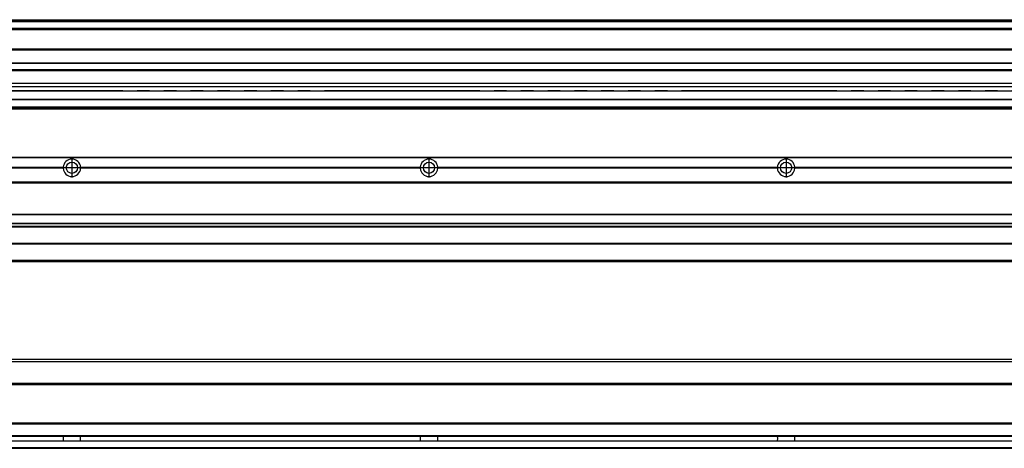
# Model space of a CAD drawing. Header units: inches. Extents: x -235 to 4216, y -109 to 485.
# Tile 27 of 31: x 3113 to 3664, y 92 to 332. Entities that reach past the tile are written whole.
import ezdxf

# ---------------------------------------------------------------- set-up
doc = ezdxf.new("R2010")
doc.units = ezdxf.units.IN
doc.linetypes.add('DASHED', pattern=[15, 7, -8])
doc.linetypes.add('DOT_CENTER', pattern=[14, 12, -1, 0, -1])
doc.layers.add('1', color=7, linetype='Continuous')

# ---------------------------------------------------------------- blocks, each defined once
blk = doc.blocks.new('L-30_PERFIL__16', base_point=(796.37, 190.7))
at = {"color": 7, "linetype": 'Continuous'}
for p, q in [((830.43, 255.1), (4110.43, 255.1)), ((830.43, 254.85), (4110.43, 254.85)), ((2946.82, 249.4), (3137.04, 249.4)), ((3137.04, 248.8), (2946.82, 248.8)), ((2946.83, 249.1), (3137.03, 249.1)), ((3146.82, 249.4), (3337.04, 249.4)), ((3337.04, 248.8), (3146.82, 248.8)), ((3146.83, 249.1), (3337.03, 249.1)), ((3346.82, 249.4), (3537.04, 249.4)), ((3537.04, 248.8), (3346.82, 248.8)), ((3346.83, 249.1), (3537.03, 249.1)), ((3546.82, 249.4), (3737.04, 249.4)), ((3737.04, 248.8), (3546.82, 248.8)), ((3546.83, 249.1), (3737.03, 249.1)), ((4110.43, 241.1), (830.43, 241.1)), ((830.43, 240.85), (4110.43, 240.85)), ((830.43, 240.6), (4110.43, 240.6)), ((830.43, 223.1), (4110.43, 223.1)), ((830.43, 222.85), (4110.43, 222.85)), ((4110.43, 217.9), (830.43, 217.9)), ((830.43, 217.81), (4110.43, 217.81)), ((4110.43, 216.26), (830.43, 216.26)), ((830.43, 216.1), (4110.43, 216.1)), ((4110.43, 215.98), (830.43, 215.98)), ((4110.43, 206.6), (830.43, 206.6)), ((830.43, 206.51), (4110.43, 206.51)), ((4110.43, 197.1), (830.43, 197.1)), ((946.43, 196.61), (4031.43, 196.6))]:
    blk.add_line(p, q, dxfattribs=at)
for centre in [(3141.93, 249.1), (3341.93, 249.1), (3541.93, 249.1)]:
    blk.add_circle(centre, 3.15, dxfattribs=at)
for centre, start, end in [((3141.93, 249.1), 3.5101, 176.4899), ((3341.93, 249.1), 3.5101, 176.4899), ((3541.93, 249.1), 3.5101, 176.4899), ((3141.93, 249.1), 176.4899, 180), ((3141.93, 249.1), 180, 183.5101), ((3141.93, 249.1), 183.5101, 356.4899), ((3141.93, 249.1), 0, 3.5101), ((3141.93, 249.1), 356.4899, 0), ((3341.93, 249.1), 176.4899, 180), ((3341.93, 249.1), 180, 183.5101), ((3341.93, 249.1), 183.5101, 356.4899), ((3341.93, 249.1), 0, 3.5101), ((3341.93, 249.1), 356.4899, 0), ((3541.93, 249.1), 176.4899, 180), ((3541.93, 249.1), 180, 183.5101), ((3541.93, 249.1), 183.5101, 356.4899), ((3541.93, 249.1), 0, 3.5101), ((3541.93, 249.1), 356.4899, 0)]:
    blk.add_arc(centre, 4.9, start, end, dxfattribs=at)
at = {"layer": '1', "color": 2, "linetype": 'DOT_CENTER'}
for p, q in [((3141.93, 254.49), (3141.93, 243.71)), ((3341.93, 254.49), (3341.93, 243.71)), ((3541.93, 254.49), (3541.93, 243.71)), ((3147.32, 249.1), (3136.54, 249.1)), ((3347.32, 249.1), (3336.54, 249.1)), ((3547.32, 249.1), (3536.54, 249.1))]:
    blk.add_line(p, q, dxfattribs=at)
blk = doc.blocks.new('L-30__19', base_point=(796.37, 168.65))
blk.add_blockref('L-30_PERFIL__16', (796.37, 190.7))
blk = doc.blocks.new('A2', base_point=(1171, 212))
blk.add_blockref('L-30__19', (796.37, 168.65))
blk = doc.blocks.new('L-30_PERFIL__20', base_point=(796.37, 91.9))
at = {"color": 7, "linetype": 'Continuous'}
for p, q in [((3975.01, 140.4), (953.85, 140.4)), ((955.35, 141.9), (3973.51, 141.9)), ((3975.48, 128.15), (953.38, 128.15)), ((953.38, 127.9), (3975.48, 127.9)), ((953.38, 127.65), (3975.48, 127.65)), ((953.38, 106.15), (3975.48, 106.15)), ((953.38, 105.9), (3975.48, 105.9)), ((953.38, 105.65), (3975.48, 105.65)), ((3977.48, 95.9), (951.38, 95.9)), ((951.68, 96.15), (3946.83, 96.16)), ((953.22, 98.65), (3946.83, 98.64)), ((3975.58, 98.9), (953.28, 98.9)), ((4110.43, 92.15), (830.43, 92.15)), ((830.43, 91.9), (4110.43, 91.9))]:
    blk.add_line(p, q, dxfattribs=at)
for points, knots in [([(3137.02, 98.63), (3137.03, 98.44), (3137.03, 98.02), (3137.05, 97.4), (3137.03, 96.77), (3137.03, 96.36), (3137.02, 96.16)], [0, 0, 0, 0, 0.587414, 1.235364, 1.883313, 2.470729, 2.470729, 2.470729, 2.470729]), ([(3146.83, 96.16), (3146.83, 96.36), (3146.82, 96.77), (3146.81, 97.4), (3146.82, 98.02), (3146.83, 98.44), (3146.83, 98.63)], [0, 0, 0, 0, 0.5874, 1.235348, 1.883299, 2.47073, 2.47073, 2.47073, 2.47073]), ([(3337.02, 98.63), (3337.03, 98.44), (3337.03, 98.02), (3337.05, 97.4), (3337.03, 96.77), (3337.03, 96.36), (3337.02, 96.16)], [0, 0, 0, 0, 0.587414, 1.235364, 1.883313, 2.470729, 2.470729, 2.470729, 2.470729]), ([(3346.83, 96.16), (3346.83, 96.36), (3346.82, 96.77), (3346.81, 97.4), (3346.82, 98.02), (3346.83, 98.44), (3346.83, 98.63)], [0, 0, 0, 0, 0.5874, 1.235348, 1.883299, 2.47073, 2.47073, 2.47073, 2.47073]), ([(3537.02, 98.63), (3537.03, 98.44), (3537.03, 98.02), (3537.05, 97.4), (3537.03, 96.77), (3537.03, 96.36), (3537.02, 96.16)], [0, 0, 0, 0, 0.587414, 1.235364, 1.883313, 2.470729, 2.470729, 2.470729, 2.470729]), ([(3546.83, 96.16), (3546.83, 96.36), (3546.82, 96.77), (3546.81, 97.4), (3546.82, 98.02), (3546.83, 98.44), (3546.83, 98.63)], [0, 0, 0, 0, 0.5874, 1.235348, 1.883299, 2.47073, 2.47073, 2.47073, 2.47073])]:
    blk.add_open_spline(points, degree=3, knots=knots, dxfattribs=at)
blk = doc.blocks.new('L-30__21', base_point=(796.37, 91.9))
blk.add_blockref('L-30_PERFIL__20', (796.37, 91.9))
blk = doc.blocks.new('B1', base_point=(1171, 116.9))
blk.add_blockref('L-30__21', (796.37, 91.9))
blk = doc.blocks.new('L-30_PERFIL__36', base_point=(796.37, 282.1))
at = {"color": 7, "linetype": 'Continuous'}
for p, q in [((830.43, 332.1), (4110.43, 332.1)), ((830.43, 332.09), (4110.43, 332.09)), ((4110.43, 331.48), (830.43, 331.48)), ((830.43, 331.16), (4110.43, 331.16)), ((4110.43, 330.83), (830.43, 330.83)), ((4089.43, 327.12), (851.43, 327.12)), ((950.93, 327.1), (3931.93, 327.1)), ((969.68, 326.6), (3917.18, 326.6)), ((3916.43, 315.54), (980.17, 315.54)), ((980.17, 315.29), (3916.43, 315.29)), ((980.17, 307.92), (3916.43, 307.92)), ((980.17, 307.67), (3916.43, 307.67)), ((3916.43, 304.04), (980.17, 304.04)), ((980.17, 303.54), (3916.43, 303.54)), ((3916.43, 296.28), (966.43, 296.27)), ((966.43, 294.61), (3916.43, 294.61)), ((3090.43, 292.32), (3158.18, 292.32)), ((3158.18, 292.29), (3090.43, 292.29)), ((3158.18, 292.32), (3166.93, 292.32)), ((3158.18, 292.31), (3158.18, 292.32)), ((3158.18, 292.29), (3158.18, 292.31)), ((3166.93, 292.31), (3158.18, 292.31)), ((3166.93, 292.29), (3158.18, 292.29)), ((3166.93, 292.32), (3166.93, 292.31)), ((3166.93, 292.31), (3166.93, 292.29)), ((3166.93, 292.29), (3290.43, 292.29)), ((3290.43, 292.32), (3290.43, 292.29)), ((3290.43, 292.32), (3358.18, 292.32)), ((3358.18, 292.29), (3290.43, 292.29)), ((3358.18, 292.32), (3366.93, 292.32)), ((3358.18, 292.31), (3358.18, 292.32)), ((3366.93, 292.31), (3358.18, 292.31)), ((3358.18, 292.29), (3358.18, 292.31)), ((3366.93, 292.29), (3358.18, 292.29)), ((3366.93, 292.32), (3366.93, 292.31)), ((3366.93, 292.31), (3366.93, 292.29)), ((3366.93, 292.29), (3490.43, 292.29)), ((3490.43, 292.32), (3490.43, 292.29)), ((3490.43, 292.32), (3558.18, 292.32)), ((3558.18, 292.29), (3490.43, 292.29)), ((3558.18, 292.32), (3566.93, 292.32)), ((3558.18, 292.31), (3558.18, 292.32)), ((3566.93, 292.31), (3558.18, 292.31)), ((3558.18, 292.29), (3558.18, 292.31)), ((3566.93, 292.29), (3558.18, 292.29)), ((3566.93, 292.32), (3566.93, 292.31)), ((3566.93, 292.31), (3566.93, 292.29)), ((3566.93, 292.29), (3690.43, 292.29)), ((851.43, 287.61), (4089.43, 287.61)), ((4089.43, 287.17), (851.43, 287.17)), ((4110.43, 282.35), (830.43, 282.35)), ((830.43, 282.1), (3976.73, 282.1)), ((4089.43, 283.1), (851.43, 283.1)), ((954.85, 282.6), (3981.73, 282.6))]:
    blk.add_line(p, q, dxfattribs=at)
at = {"color": 2, "linetype": 'DASHED'}
for p, q in [((3290.43, 292.32), (3166.93, 292.32)), ((3490.43, 292.32), (3366.93, 292.32)), ((3690.43, 292.32), (3566.93, 292.32))]:
    blk.add_line(p, q, dxfattribs=at)
blk = doc.blocks.new('L-30__37', base_point=(796.37, 282.1))
blk.add_blockref('L-30_PERFIL__36', (796.37, 282.1))
blk = doc.blocks.new('E1', base_point=(1171, 307.1))
blk.add_blockref('L-30__37', (796.37, 282.1))

msp = doc.modelspace()

# ---------------------------------------------------------------- block references
for name, p in [('E1', (1171, 307.1)), ('A2', (1171, 212)), ('B1', (1171, 116.9))]:
    msp.add_blockref(name, p)

doc.saveas('drawing.dxf')
